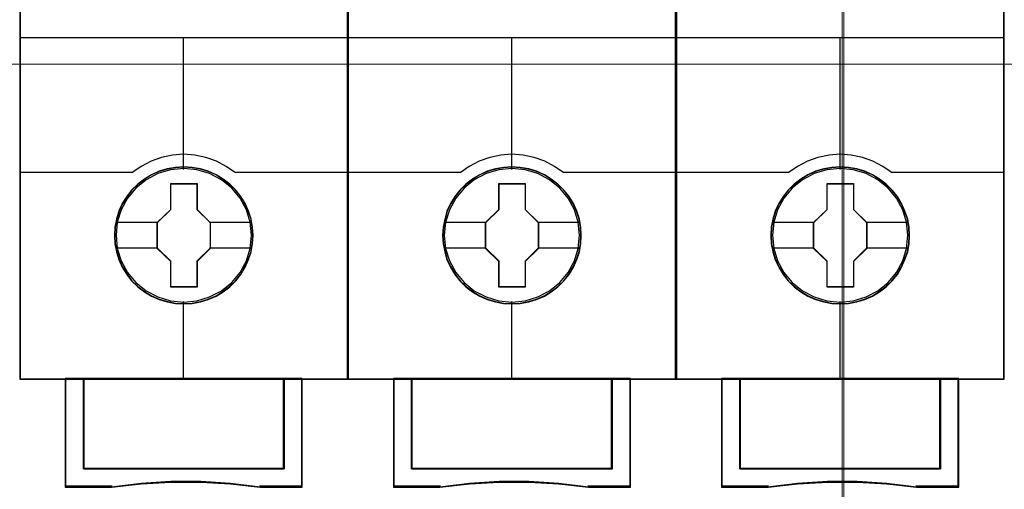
# Model space of a CAD drawing. Header units: millimetres. Extents: x -1290 to 1795, y -4192 to -1311.
# Tile 183 of 256: x 579.77 to 590.57, y -3262.87 to -3257.71. Entities that reach past the tile are written whole.
import ezdxf

# ---------------------------------------------------------------- set-up
doc = ezdxf.new("R2010")
doc.units = ezdxf.units.MM
doc.layers.add('45', color=7, linetype='Continuous')
doc.layers.add('Aparatura', color=7, linetype='Continuous', lineweight=13)

# ---------------------------------------------------------------- blocks, each defined once
blk = doc.blocks.new('*U29')
at = {"layer": '45', "color": 7}
for points in [[(258.993195, -76.660394), (241.006739, -76.660394), (241.006739, -158.427648), (258.993195, -158.427648), (258.993195, -76.660394)], [(253.80097, -150.540185), (253.778644, -150.088585), (253.706087, -149.636985), (253.549809, -149.201907), (253.371206, -148.788859), (253.136789, -148.392332), (252.85214, -148.045371), (252.522841, -147.725947), (252.154471, -147.445074), (251.780521, -147.202752), (251.345176, -147.015503), (250.915412, -146.888835), (250.457741, -146.806225), (250.00007, -146.778688), (249.5424, -146.806225), (249.095892, -146.888835), (248.643802, -147.015503), (248.230782, -147.202752), (247.840088, -147.445074), (247.4773, -147.725947), (247.142419, -148.045371), (246.874514, -148.392332), (246.628935, -148.788859), (246.433588, -149.201907), (246.310798, -149.636985), (246.221496, -150.088585), (246.193589, -150.540185), (246.221496, -150.991785), (246.310798, -151.426863), (246.433588, -151.861941), (246.628935, -152.274989), (246.874514, -152.671516), (247.142419, -153.029492), (247.4773, -153.354423), (247.840088, -153.629789), (248.230782, -153.861096), (248.643802, -154.048345), (249.095892, -154.180521), (249.5424, -154.274145), (250.00007, -154.296174), (250.457741, -154.274145), (250.915412, -154.180521), (251.345176, -154.048345), (251.780521, -153.861096), (252.154471, -153.629789), (252.522841, -153.354423), (252.85214, -153.029492), (253.136789, -152.671516), (253.371206, -152.274989), (253.549809, -151.861941), (253.706087, -151.426863), (253.778644, -150.991785), (253.80097, -150.540185)], [(253.80097, -150.540185), (253.778644, -150.088585), (253.706087, -149.636985), (253.549809, -149.201907), (253.371206, -148.788859), (253.136789, -148.392332), (252.85214, -148.045371), (252.522841, -147.725947), (252.154471, -147.445074), (251.780521, -147.202752), (251.345176, -147.015503), (250.915412, -146.888835), (250.457741, -146.806225), (250.00007, -146.778688), (249.5424, -146.806225), (249.095892, -146.888835), (248.643802, -147.015503), (248.230782, -147.202752), (247.840088, -147.445074), (247.4773, -147.725947), (247.142419, -148.045371), (246.874514, -148.392332), (246.628935, -148.788859), (246.433588, -149.201907), (246.310798, -149.636985), (246.221496, -150.088585), (246.193589, -150.540185), (246.221496, -150.991785), (246.310798, -151.426863), (246.433588, -151.861941), (246.628935, -152.274989), (246.874514, -152.671516), (247.142419, -153.029492), (247.4773, -153.354423), (247.840088, -153.629789), (248.230782, -153.861096), (248.643802, -154.048345), (249.095892, -154.180521), (249.5424, -154.274145), (250.00007, -154.296174), (250.457741, -154.274145), (250.915412, -154.180521), (251.345176, -154.048345), (251.780521, -153.861096), (252.154471, -153.629789), (252.522841, -153.354423), (252.85214, -153.029492), (253.136789, -152.671516), (253.371206, -152.274989), (253.549809, -151.861941), (253.706087, -151.426863), (253.778644, -150.991785), (253.80097, -150.540185)], [(253.783053, -150.540172), (253.760833, -150.09073), (253.688617, -149.641288), (253.533076, -149.20829), (253.355314, -148.797215), (253.122001, -148.402583), (252.838693, -148.05728), (252.510944, -147.739383), (252.14431, -147.459852), (251.772121, -147.218688), (251.338827, -147.032334), (250.911087, -146.906271), (250.455572, -146.824056), (250.000057, -146.796651), (249.544542, -146.824056), (249.100137, -146.906271), (248.650178, -147.032334), (248.239103, -147.218688), (247.850249, -147.459852), (247.48917, -147.739383), (247.155866, -148.05728), (246.889223, -148.402583), (246.644801, -148.797215), (246.450374, -149.20829), (246.328162, -149.641288), (246.239281, -150.09073), (246.211506, -150.540172), (246.239281, -150.989614), (246.328162, -151.422612), (246.450374, -151.855611), (246.644801, -152.266686), (246.889223, -152.661317), (247.155866, -153.017582), (247.48917, -153.340961), (247.850249, -153.615011), (248.239103, -153.845213), (248.650178, -154.031567), (249.100137, -154.16311), (249.544542, -154.256287), (250.000057, -154.278211), (250.455572, -154.256287), (250.911087, -154.16311), (251.338827, -154.031567), (251.772121, -153.845213), (252.14431, -153.615011), (252.510944, -153.340961), (252.838693, -153.017582), (253.122001, -152.661317), (253.355314, -152.266686), (253.533076, -151.855611), (253.688617, -151.422612), (253.760833, -150.989614), (253.783053, -150.540172)], [(249.285279, -147.682224), (250.731538, -147.682224), (250.731538, -149.110821), (251.457481, -149.816846), (251.457481, -151.245443), (250.731538, -151.962499), (250.731538, -153.380065), (249.285279, -153.380065), (249.285279, -151.962499), (248.542453, -151.245443), (248.542453, -149.816846), (249.285279, -149.110821), (249.285279, -147.682224)], [(249.285279, -147.682224), (250.731538, -147.682224), (250.731538, -147.682224), (250.731538, -149.110821), (250.731538, -149.110821), (251.457481, -149.816846), (251.457481, -149.816846), (251.457481, -151.245443), (251.457481, -151.245443), (250.731538, -151.962499), (250.731538, -151.962499), (250.731538, -153.380065), (250.731538, -153.380065), (249.285279, -153.380065), (249.285279, -153.380065), (249.285279, -151.962499), (249.285279, -151.962499), (248.542453, -151.245443), (248.542453, -151.245443), (248.542453, -149.816846), (248.542453, -149.816846), (249.285279, -149.110821), (249.285279, -149.110821), (249.285279, -147.682224), (249.285279, -147.682224)], [(249.294064, -147.700187), (250.722545, -147.700187), (250.722545, -149.119776), (251.439564, -149.821349), (251.439564, -151.240939), (250.722545, -151.953474), (250.722545, -153.362102), (249.294064, -153.362102), (249.294064, -151.953474), (248.56037, -151.240939), (248.56037, -149.821349), (249.294064, -149.119776), (249.294064, -147.700187)], [(255.503977, -158.389926), (255.503977, -163.341262), (244.497749, -163.341262), (244.497749, -158.389926), (243.500727, -158.389926), (243.500727, -164.339248), (246.046196, -164.339248), (247.667052, -164.162808), (249.299049, -164.074589), (250.931045, -164.074589), (252.563042, -164.162808), (254.189468, -164.339248), (256.500999, -164.339248), (256.500999, -158.389926), (255.503977, -158.389926)], [(249.99529, -158.389926), (244.495098, -158.389926), (244.495098, -163.347694), (255.506628, -163.347694), (255.506628, -158.389926), (249.99529, -158.389926)], [(255.506628, -163.347694), (255.506628, -158.389926), (249.99529, -158.389926), (244.495098, -158.389926), (244.495098, -163.347694), (255.506628, -163.347694)]]:
    blk.add_lwpolyline(points, close=True, dxfattribs=at)
at = {"layer": '45', "color": 139}
for points in [[(258.993195, -76.660394), (241.006739, -76.660394), (241.006739, -158.427648), (258.993195, -158.427648), (258.993195, -76.660394)], [(253.713179, -150.52839), (253.640607, -149.806712), (253.434057, -149.123597), (253.087946, -148.490063), (252.630187, -147.933655), (252.066362, -147.481917), (251.4188, -147.14036), (250.720996, -146.931018), (249.995281, -146.86491), (249.275147, -146.931018), (248.582926, -147.14036), (247.935364, -147.481917), (247.371539, -147.933655), (246.913779, -148.490063), (246.567669, -149.123597), (246.355537, -149.806712), (246.288547, -150.52839), (246.355537, -151.244559), (246.567669, -151.933183), (246.913779, -152.561208), (247.371539, -153.117616), (247.935364, -153.574862), (248.582926, -153.910911), (249.275147, -154.125761), (249.995281, -154.197378), (250.720996, -154.125761), (251.4188, -153.910911), (252.066362, -153.574862), (252.630187, -153.117616), (253.087946, -152.561208), (253.434057, -151.933183), (253.640607, -151.244559), (253.713179, -150.52839)]]:
    blk.add_lwpolyline(points, close=True, dxfattribs=at)
at = {"layer": '45', "color": 59}
for points in [[(258.975278, -76.678357), (241.026448, -76.678357), (241.026448, -158.409685), (258.975278, -158.409685), (258.975278, -76.678357)], [(255.503977, -158.389926), (255.503977, -163.341262), (244.497749, -163.341262), (244.497749, -158.389926), (243.500727, -158.389926), (243.500727, -164.339248), (246.046196, -164.339248), (247.667052, -164.162808), (249.299049, -164.074589), (250.931045, -164.074589), (252.563042, -164.162808), (254.189468, -164.339248), (256.500999, -164.339248), (256.500999, -158.389926), (255.503977, -158.389926)], [(255.487154, -158.407889), (255.487154, -163.329325), (244.51278, -163.329325), (244.51278, -158.407889), (243.518644, -158.407889), (243.518644, -164.321285), (246.056746, -164.321285), (247.672911, -164.145911), (249.300184, -164.058224), (250.927457, -164.058224), (252.55473, -164.145911), (254.17645, -164.321285), (256.48129, -164.321285), (256.48129, -158.407889), (255.487154, -158.407889)], [(249.99529, -158.389926), (244.495098, -158.389926), (244.495098, -163.347694), (255.506628, -163.347694), (255.506628, -158.389926), (249.99529, -158.389926)], [(255.506628, -163.347694), (255.506628, -158.389926), (249.99529, -158.389926), (244.495098, -158.389926), (244.495098, -163.347694), (255.506628, -163.347694)], [(249.994414, -158.407889), (244.513014, -158.407889), (244.513014, -163.329731), (255.48692, -163.329731), (255.48692, -158.407889), (249.994414, -158.407889)]]:
    blk.add_lwpolyline(points, close=True, dxfattribs=at)
at = {"layer": '45', "color": 139}
for points in [[(241.006739, -139.681535), (258.993195, -139.681535)], [(249.97578, -139.681535), (249.97578, -146.909818)], [(252.846016, -147.100225), (252.331602, -146.747449), (251.794823, -146.457262), (251.218904, -146.252425), (250.609435, -146.121556), (249.994376, -146.081727), (249.390499, -146.121556), (248.781031, -146.252425), (248.205111, -146.457262), (247.657149, -146.747449), (247.153918, -147.100225)], [(241.006739, -147.062503), (247.193335, -147.062503)], [(252.808391, -147.062503), (258.993195, -147.062503)], [(249.97578, -154.154267), (249.97578, -158.427648)], [(243.500727, -158.389926), (243.500727, -164.339248)], [(244.495098, -158.389926), (244.495098, -163.347694)], [(255.467212, -163.347694), (255.467212, -158.389926)], [(256.461582, -158.389926), (256.461582, -164.339248)], [(244.495098, -163.309972), (255.506628, -163.309972)], [(254.195135, -164.339248), (252.565883, -164.139261), (250.931051, -164.039267), (249.296219, -164.039267), (247.661388, -164.139261), (246.037715, -164.339248)], [(246.077132, -164.301526), (243.500727, -164.301526)], [(256.500999, -164.301526), (254.15751, -164.301526)]]:
    blk.add_lwpolyline(points, dxfattribs=at)
at = {"layer": '45', "color": 7}
for points in [[(246.265256, -149.801849), (248.58187, -149.801849)], [(251.419856, -149.801849), (253.729303, -149.801849)], [(246.265256, -151.220921), (248.58187, -151.220921)], [(251.419856, -151.220921), (253.729303, -151.220921)]]:
    blk.add_lwpolyline(points, dxfattribs=at)
at = {"layer": '45', "color": 140}
blk.add_lwpolyline([(255.48692, -163.329731), (255.48692, -158.407889), (249.994414, -158.407889), (244.513014, -158.407889), (244.513014, -163.329731), (255.48692, -163.329731)], close=True, dxfattribs=at)
blk = doc.blocks.new('*U30')
at = {"layer": '45', "color": 7}
for points in [[(276.993984, -76.660394), (259.007528, -76.660394), (259.007528, -158.427648), (276.993984, -158.427648), (276.993984, -76.660394)], [(271.801759, -150.540185), (271.779433, -150.088585), (271.706876, -149.636985), (271.550598, -149.201907), (271.371995, -148.788859), (271.137578, -148.392332), (270.852929, -148.045371), (270.52363, -147.725947), (270.15526, -147.445074), (269.78131, -147.202752), (269.345965, -147.015503), (268.916201, -146.888835), (268.45853, -146.806225), (268.000859, -146.778688), (267.543189, -146.806225), (267.096681, -146.888835), (266.644591, -147.015503), (266.231571, -147.202752), (265.840877, -147.445074), (265.478089, -147.725947), (265.143208, -148.045371), (264.875303, -148.392332), (264.629724, -148.788859), (264.434377, -149.201907), (264.311587, -149.636985), (264.222285, -150.088585), (264.194378, -150.540185), (264.222285, -150.991785), (264.311587, -151.426863), (264.434377, -151.861941), (264.629724, -152.274989), (264.875303, -152.671516), (265.143208, -153.029492), (265.478089, -153.354423), (265.840877, -153.629789), (266.231571, -153.861096), (266.644591, -154.048345), (267.096681, -154.180521), (267.543189, -154.274145), (268.000859, -154.296174), (268.45853, -154.274145), (268.916201, -154.180521), (269.345965, -154.048345), (269.78131, -153.861096), (270.15526, -153.629789), (270.52363, -153.354423), (270.852929, -153.029492), (271.137578, -152.671516), (271.371995, -152.274989), (271.550598, -151.861941), (271.706876, -151.426863), (271.779433, -150.991785), (271.801759, -150.540185)], [(271.801759, -150.540185), (271.779433, -150.088585), (271.706876, -149.636985), (271.550598, -149.201907), (271.371995, -148.788859), (271.137578, -148.392332), (270.852929, -148.045371), (270.52363, -147.725947), (270.15526, -147.445074), (269.78131, -147.202752), (269.345965, -147.015503), (268.916201, -146.888835), (268.45853, -146.806225), (268.000859, -146.778688), (267.543189, -146.806225), (267.096681, -146.888835), (266.644591, -147.015503), (266.231571, -147.202752), (265.840877, -147.445074), (265.478089, -147.725947), (265.143208, -148.045371), (264.875303, -148.392332), (264.629724, -148.788859), (264.434377, -149.201907), (264.311587, -149.636985), (264.222285, -150.088585), (264.194378, -150.540185), (264.222285, -150.991785), (264.311587, -151.426863), (264.434377, -151.861941), (264.629724, -152.274989), (264.875303, -152.671516), (265.143208, -153.029492), (265.478089, -153.354423), (265.840877, -153.629789), (266.231571, -153.861096), (266.644591, -154.048345), (267.096681, -154.180521), (267.543189, -154.274145), (268.000859, -154.296174), (268.45853, -154.274145), (268.916201, -154.180521), (269.345965, -154.048345), (269.78131, -153.861096), (270.15526, -153.629789), (270.52363, -153.354423), (270.852929, -153.029492), (271.137578, -152.671516), (271.371995, -152.274989), (271.550598, -151.861941), (271.706876, -151.426863), (271.779433, -150.991785), (271.801759, -150.540185)], [(271.782051, -150.540172), (271.759836, -150.09073), (271.687637, -149.641288), (271.532132, -149.20829), (271.354412, -148.797215), (271.121155, -148.402583), (270.837914, -148.05728), (270.510243, -147.739383), (270.143696, -147.459852), (269.771595, -147.218688), (269.338402, -147.032334), (268.910764, -146.906271), (268.455357, -146.824056), (267.99995, -146.796651), (267.544543, -146.824056), (267.100243, -146.906271), (266.650389, -147.032334), (266.239412, -147.218688), (265.85065, -147.459852), (265.489657, -147.739383), (265.156432, -148.05728), (264.889852, -148.402583), (264.645487, -148.797215), (264.451106, -149.20829), (264.328924, -149.641288), (264.240064, -150.09073), (264.212295, -150.540172), (264.240064, -150.989614), (264.328924, -151.422612), (264.451106, -151.855611), (264.645487, -152.266686), (264.889852, -152.661317), (265.156432, -153.017582), (265.489657, -153.340961), (265.85065, -153.615011), (266.239412, -153.845213), (266.650389, -154.031567), (267.100243, -154.16311), (267.544543, -154.256287), (267.99995, -154.278211), (268.455357, -154.256287), (268.910764, -154.16311), (269.338402, -154.031567), (269.771595, -153.845213), (270.143696, -153.615011), (270.510243, -153.340961), (270.837914, -153.017582), (271.121155, -152.661317), (271.354412, -152.266686), (271.532132, -151.855611), (271.687637, -151.422612), (271.759836, -150.989614), (271.782051, -150.540172)], [(267.286068, -147.682224), (268.732327, -147.682224), (268.732327, -149.110821), (269.45827, -149.816846), (269.45827, -151.245443), (268.732327, -151.962499), (268.732327, -153.380065), (267.286068, -153.380065), (267.286068, -151.962499), (266.543242, -151.245443), (266.543242, -149.816846), (267.286068, -149.110821), (267.286068, -147.682224)], [(267.286068, -147.682224), (268.732327, -147.682224), (268.732327, -147.682224), (268.732327, -149.110821), (268.732327, -149.110821), (269.45827, -149.816846), (269.45827, -149.816846), (269.45827, -151.245443), (269.45827, -151.245443), (268.732327, -151.962499), (268.732327, -151.962499), (268.732327, -153.380065), (268.732327, -153.380065), (267.286068, -153.380065), (267.286068, -153.380065), (267.286068, -151.962499), (267.286068, -151.962499), (266.543242, -151.245443), (266.543242, -151.245443), (266.543242, -149.816846), (266.543242, -149.816846), (267.286068, -149.110821), (267.286068, -149.110821), (267.286068, -147.682224), (267.286068, -147.682224)], [(267.294397, -147.700187), (268.721988, -147.700187), (268.721988, -149.119776), (269.438562, -149.821349), (269.438562, -151.240939), (268.721988, -151.953474), (268.721988, -153.362102), (267.294397, -153.362102), (267.294397, -151.953474), (266.561159, -151.240939), (266.561159, -149.821349), (267.294397, -149.119776), (267.294397, -147.700187)], [(273.502974, -158.389926), (273.502974, -163.341262), (262.496746, -163.341262), (262.496746, -158.389926), (261.499725, -158.389926), (261.499725, -164.339248), (264.045193, -164.339248), (265.66605, -164.162808), (267.298046, -164.074589), (268.930042, -164.074589), (270.562039, -164.162808), (272.188465, -164.339248), (274.499996, -164.339248), (274.499996, -158.389926), (273.502974, -158.389926)], [(267.994288, -158.389926), (262.494095, -158.389926), (262.494095, -163.347694), (273.505626, -163.347694), (273.505626, -158.389926), (267.994288, -158.389926)], [(273.505626, -163.347694), (273.505626, -158.389926), (267.994288, -158.389926), (262.494095, -158.389926), (262.494095, -163.347694), (273.505626, -163.347694)]]:
    blk.add_lwpolyline(points, close=True, dxfattribs=at)
at = {"layer": '45', "color": 139}
for points in [[(276.993984, -76.660394), (259.007528, -76.660394), (259.007528, -158.427648), (276.993984, -158.427648), (276.993984, -76.660394)], [(271.712176, -150.52839), (271.639604, -149.806712), (271.433054, -149.123597), (271.086944, -148.490063), (270.629185, -147.933655), (270.065359, -147.481917), (269.417797, -147.14036), (268.719994, -146.931018), (267.994278, -146.86491), (267.274144, -146.931018), (266.581923, -147.14036), (265.934361, -147.481917), (265.370536, -147.933655), (264.912777, -148.490063), (264.566666, -149.123597), (264.354534, -149.806712), (264.287545, -150.52839), (264.354534, -151.244559), (264.566666, -151.933183), (264.912777, -152.561208), (265.370536, -153.117616), (265.934361, -153.574862), (266.581923, -153.910911), (267.274144, -154.125761), (267.994278, -154.197378), (268.719994, -154.125761), (269.417797, -153.910911), (270.065359, -153.574862), (270.629185, -153.117616), (271.086944, -152.561208), (271.433054, -151.933183), (271.639604, -151.244559), (271.712176, -150.52839)]]:
    blk.add_lwpolyline(points, close=True, dxfattribs=at)
at = {"layer": '45', "color": 59}
for points in [[(276.974276, -76.678357), (259.025445, -76.678357), (259.025445, -158.409685), (276.974276, -158.409685), (276.974276, -76.678357)], [(273.502974, -158.389926), (273.502974, -163.341262), (262.496746, -163.341262), (262.496746, -158.389926), (261.499725, -158.389926), (261.499725, -164.339248), (264.045193, -164.339248), (265.66605, -164.162808), (267.298046, -164.074589), (268.930042, -164.074589), (270.562039, -164.162808), (272.188465, -164.339248), (274.499996, -164.339248), (274.499996, -158.389926), (273.502974, -158.389926)], [(273.487943, -158.407889), (273.487943, -163.329325), (262.513569, -163.329325), (262.513569, -158.407889), (261.519433, -158.407889), (261.519433, -164.321285), (264.057535, -164.321285), (265.6737, -164.145911), (267.300973, -164.058224), (268.928246, -164.058224), (270.555519, -164.145911), (272.177239, -164.321285), (274.482079, -164.321285), (274.482079, -158.407889), (273.487943, -158.407889)], [(267.994288, -158.389926), (262.494095, -158.389926), (262.494095, -163.347694), (273.505626, -163.347694), (273.505626, -158.389926), (267.994288, -158.389926)], [(273.505626, -163.347694), (273.505626, -158.389926), (267.994288, -158.389926), (262.494095, -158.389926), (262.494095, -163.347694), (273.505626, -163.347694)], [(267.994306, -158.407889), (262.512012, -158.407889), (262.512012, -163.329731), (273.487709, -163.329731), (273.487709, -158.407889), (267.994306, -158.407889)]]:
    blk.add_lwpolyline(points, close=True, dxfattribs=at)
at = {"layer": '45', "color": 139}
for points in [[(259.007528, -139.681535), (276.993984, -139.681535)], [(267.974777, -139.681535), (267.974777, -146.909818)], [(270.846805, -147.100225), (270.332391, -146.747449), (269.795612, -146.457262), (269.219693, -146.252425), (268.610224, -146.121556), (267.995165, -146.081727), (267.391288, -146.121556), (266.78182, -146.252425), (266.2059, -146.457262), (265.657938, -146.747449), (265.154707, -147.100225)], [(259.007528, -147.062503), (265.192332, -147.062503)], [(270.807389, -147.062503), (276.993984, -147.062503)], [(267.974777, -154.154267), (267.974777, -158.427648)], [(261.499725, -158.389926), (261.499725, -164.339248)], [(262.494095, -158.389926), (262.494095, -163.347694)], [(273.468001, -163.347694), (273.468001, -158.389926)], [(274.460579, -158.389926), (274.460579, -164.339248)], [(262.494095, -163.309972), (273.505626, -163.309972)], [(272.195924, -164.339248), (270.566672, -164.139261), (268.93184, -164.039267), (267.297008, -164.039267), (265.662177, -164.139261), (264.038504, -164.339248)], [(264.076129, -164.301526), (261.499725, -164.301526)], [(274.499996, -164.301526), (272.156507, -164.301526)]]:
    blk.add_lwpolyline(points, dxfattribs=at)
at = {"layer": '45', "color": 7}
for points in [[(264.266045, -149.801849), (266.580867, -149.801849)], [(269.418854, -149.801849), (271.728301, -149.801849)], [(264.266045, -151.220921), (266.580867, -151.220921)], [(269.418854, -151.220921), (271.728301, -151.220921)]]:
    blk.add_lwpolyline(points, dxfattribs=at)
at = {"layer": '45', "color": 140}
blk.add_lwpolyline([(273.487709, -163.329731), (273.487709, -158.407889), (267.994306, -158.407889), (262.512012, -158.407889), (262.512012, -163.329731), (273.487709, -163.329731)], close=True, dxfattribs=at)
blk = doc.blocks.new('*U31')
at = {"layer": '45', "color": 7}
for points in [[(294.992981, -76.660394), (277.006526, -76.660394), (277.006526, -158.427648), (294.992981, -158.427648), (294.992981, -76.660394)], [(289.800756, -150.540185), (289.778431, -150.088585), (289.705873, -149.636985), (289.549595, -149.201907), (289.370992, -148.788859), (289.136575, -148.392332), (288.851927, -148.045371), (288.522627, -147.725947), (288.154258, -147.445074), (287.780307, -147.202752), (287.344962, -147.015503), (286.915198, -146.888835), (286.457527, -146.806225), (285.999857, -146.778688), (285.542186, -146.806225), (285.095678, -146.888835), (284.643589, -147.015503), (284.230569, -147.202752), (283.839874, -147.445074), (283.477086, -147.725947), (283.142205, -148.045371), (282.874301, -148.392332), (282.628721, -148.788859), (282.433374, -149.201907), (282.310584, -149.636985), (282.221283, -150.088585), (282.193376, -150.540185), (282.221283, -150.991785), (282.310584, -151.426863), (282.433374, -151.861941), (282.628721, -152.274989), (282.874301, -152.671516), (283.142205, -153.029492), (283.477086, -153.354423), (283.839874, -153.629789), (284.230569, -153.861096), (284.643589, -154.048345), (285.095678, -154.180521), (285.542186, -154.274145), (285.999857, -154.296174), (286.457527, -154.274145), (286.915198, -154.180521), (287.344962, -154.048345), (287.780307, -153.861096), (288.154258, -153.629789), (288.522627, -153.354423), (288.851927, -153.029492), (289.136575, -152.671516), (289.370992, -152.274989), (289.549595, -151.861941), (289.705873, -151.426863), (289.778431, -150.991785), (289.800756, -150.540185)], [(289.800756, -150.540185), (289.778431, -150.088585), (289.705873, -149.636985), (289.549595, -149.201907), (289.370992, -148.788859), (289.136575, -148.392332), (288.851927, -148.045371), (288.522627, -147.725947), (288.154258, -147.445074), (287.780307, -147.202752), (287.344962, -147.015503), (286.915198, -146.888835), (286.457527, -146.806225), (285.999857, -146.778688), (285.542186, -146.806225), (285.095678, -146.888835), (284.643589, -147.015503), (284.230569, -147.202752), (283.839874, -147.445074), (283.477086, -147.725947), (283.142205, -148.045371), (282.874301, -148.392332), (282.628721, -148.788859), (282.433374, -149.201907), (282.310584, -149.636985), (282.221283, -150.088585), (282.193376, -150.540185), (282.221283, -150.991785), (282.310584, -151.426863), (282.433374, -151.861941), (282.628721, -152.274989), (282.874301, -152.671516), (283.142205, -153.029492), (283.477086, -153.354423), (283.839874, -153.629789), (284.230569, -153.861096), (284.643589, -154.048345), (285.095678, -154.180521), (285.542186, -154.274145), (285.999857, -154.296174), (286.457527, -154.274145), (286.915198, -154.180521), (287.344962, -154.048345), (287.780307, -153.861096), (288.154258, -153.629789), (288.522627, -153.354423), (288.851927, -153.029492), (289.136575, -152.671516), (289.370992, -152.274989), (289.549595, -151.861941), (289.705873, -151.426863), (289.778431, -150.991785), (289.800756, -150.540185)], [(289.78284, -150.540172), (289.760619, -150.09073), (289.688404, -149.641288), (289.532862, -149.20829), (289.3551, -148.797215), (289.121787, -148.402583), (288.838479, -148.05728), (288.510731, -147.739383), (288.144097, -147.459852), (287.771908, -147.218688), (287.338613, -147.032334), (286.910873, -146.906271), (286.455358, -146.824056), (285.999843, -146.796651), (285.544329, -146.824056), (285.099924, -146.906271), (284.649964, -147.032334), (284.238889, -147.218688), (283.850035, -147.459852), (283.488956, -147.739383), (283.155653, -148.05728), (282.88901, -148.402583), (282.644587, -148.797215), (282.45016, -149.20829), (282.327949, -149.641288), (282.239068, -150.09073), (282.211292, -150.540172), (282.239068, -150.989614), (282.327949, -151.422612), (282.45016, -151.855611), (282.644587, -152.266686), (282.88901, -152.661317), (283.155653, -153.017582), (283.488956, -153.340961), (283.850035, -153.615011), (284.238889, -153.845213), (284.649964, -154.031567), (285.099924, -154.16311), (285.544329, -154.256287), (285.999843, -154.278211), (286.455358, -154.256287), (286.910873, -154.16311), (287.338613, -154.031567), (287.771908, -153.845213), (288.144097, -153.615011), (288.510731, -153.340961), (288.838479, -153.017582), (289.121787, -152.661317), (289.3551, -152.266686), (289.532862, -151.855611), (289.688404, -151.422612), (289.760619, -150.989614), (289.78284, -150.540172)], [(285.285065, -147.682224), (286.731324, -147.682224), (286.731324, -149.110821), (287.457267, -149.816846), (287.457267, -151.245443), (286.731324, -151.962499), (286.731324, -153.380065), (285.285065, -153.380065), (285.285065, -151.962499), (284.54224, -151.245443), (284.54224, -149.816846), (285.285065, -149.110821), (285.285065, -147.682224)], [(285.285065, -147.682224), (286.731324, -147.682224), (286.731324, -147.682224), (286.731324, -149.110821), (286.731324, -149.110821), (287.457267, -149.816846), (287.457267, -149.816846), (287.457267, -151.245443), (287.457267, -151.245443), (286.731324, -151.962499), (286.731324, -151.962499), (286.731324, -153.380065), (286.731324, -153.380065), (285.285065, -153.380065), (285.285065, -153.380065), (285.285065, -151.962499), (285.285065, -151.962499), (284.54224, -151.245443), (284.54224, -151.245443), (284.54224, -149.816846), (284.54224, -149.816846), (285.285065, -149.110821), (285.285065, -149.110821), (285.285065, -147.682224), (285.285065, -147.682224)], [(285.293851, -147.700187), (286.722331, -147.700187), (286.722331, -149.119776), (287.439351, -149.821349), (287.439351, -151.240939), (286.722331, -151.953474), (286.722331, -153.362102), (285.293851, -153.362102), (285.293851, -151.953474), (284.560156, -151.240939), (284.560156, -149.821349), (285.293851, -149.119776), (285.293851, -147.700187)], [(291.503763, -158.389926), (291.503763, -163.341262), (280.497535, -163.341262), (280.497535, -158.389926), (279.500514, -158.389926), (279.500514, -164.339248), (282.045982, -164.339248), (283.666839, -164.162808), (285.298835, -164.074589), (286.930831, -164.074589), (288.562828, -164.162808), (290.189254, -164.339248), (292.500785, -164.339248), (292.500785, -158.389926), (291.503763, -158.389926)], [(285.995077, -158.389926), (280.494884, -158.389926), (280.494884, -163.347694), (291.506415, -163.347694), (291.506415, -158.389926), (285.995077, -158.389926)], [(291.506415, -163.347694), (291.506415, -158.389926), (285.995077, -158.389926), (280.494884, -158.389926), (280.494884, -163.347694), (291.506415, -163.347694)]]:
    blk.add_lwpolyline(points, close=True, dxfattribs=at)
at = {"layer": '45', "color": 139}
for points in [[(294.992981, -76.660394), (277.006526, -76.660394), (277.006526, -158.427648), (294.992981, -158.427648), (294.992981, -76.660394)], [(289.712965, -150.52839), (289.640393, -149.806712), (289.433843, -149.123597), (289.087733, -148.490063), (288.629974, -147.933655), (288.066148, -147.481917), (287.418586, -147.14036), (286.720783, -146.931018), (285.995067, -146.86491), (285.274933, -146.931018), (284.582712, -147.14036), (283.93515, -147.481917), (283.371325, -147.933655), (282.913566, -148.490063), (282.567455, -149.123597), (282.355323, -149.806712), (282.288334, -150.52839), (282.355323, -151.244559), (282.567455, -151.933183), (282.913566, -152.561208), (283.371325, -153.117616), (283.93515, -153.574862), (284.582712, -153.910911), (285.274933, -154.125761), (285.995067, -154.197378), (286.720783, -154.125761), (287.418586, -153.910911), (288.066148, -153.574862), (288.629974, -153.117616), (289.087733, -152.561208), (289.433843, -151.933183), (289.640393, -151.244559), (289.712965, -150.52839)]]:
    blk.add_lwpolyline(points, close=True, dxfattribs=at)
at = {"layer": '45', "color": 59}
for points in [[(294.975065, -76.678357), (277.026234, -76.678357), (277.026234, -158.409685), (294.975065, -158.409685), (294.975065, -76.678357)], [(291.503763, -158.389926), (291.503763, -163.341262), (280.497535, -163.341262), (280.497535, -158.389926), (279.500514, -158.389926), (279.500514, -164.339248), (282.045982, -164.339248), (283.666839, -164.162808), (285.298835, -164.074589), (286.930831, -164.074589), (288.562828, -164.162808), (290.189254, -164.339248), (292.500785, -164.339248), (292.500785, -158.389926), (291.503763, -158.389926)], [(291.486941, -158.407889), (291.486941, -163.329325), (280.512566, -163.329325), (280.512566, -158.407889), (279.51843, -158.407889), (279.51843, -164.321285), (282.056532, -164.321285), (283.672697, -164.145911), (285.29997, -164.058224), (286.927244, -164.058224), (288.554517, -164.145911), (290.176236, -164.321285), (292.481077, -164.321285), (292.481077, -158.407889), (291.486941, -158.407889)], [(285.995077, -158.389926), (280.494884, -158.389926), (280.494884, -163.347694), (291.506415, -163.347694), (291.506415, -158.389926), (285.995077, -158.389926)], [(291.506415, -163.347694), (291.506415, -158.389926), (285.995077, -158.389926), (280.494884, -158.389926), (280.494884, -163.347694), (291.506415, -163.347694)], [(285.9942, -158.407889), (280.5128, -158.407889), (280.5128, -163.329731), (291.486706, -163.329731), (291.486706, -158.407889), (285.9942, -158.407889)]]:
    blk.add_lwpolyline(points, close=True, dxfattribs=at)
at = {"layer": '45', "color": 139}
for points in [[(277.006526, -139.681535), (294.992981, -139.681535)], [(285.975566, -139.681535), (285.975566, -146.909818)], [(288.845802, -147.100225), (288.331389, -146.747449), (287.794609, -146.457262), (287.21869, -146.252425), (286.609222, -146.121556), (285.994162, -146.081727), (285.390285, -146.121556), (284.780817, -146.252425), (284.204897, -146.457262), (283.656935, -146.747449), (283.153705, -147.100225)], [(277.006526, -147.062503), (283.193121, -147.062503)], [(288.808178, -147.062503), (294.992981, -147.062503)], [(285.975566, -154.154267), (285.975566, -158.427648)], [(279.500514, -158.389926), (279.500514, -164.339248)], [(280.494884, -158.389926), (280.494884, -163.347694)], [(291.466998, -163.347694), (291.466998, -158.389926)], [(292.461368, -158.389926), (292.461368, -164.339248)], [(280.494884, -163.309972), (291.506415, -163.309972)], [(290.194921, -164.339248), (288.565669, -164.139261), (286.930837, -164.039267), (285.296006, -164.039267), (283.661174, -164.139261), (282.037502, -164.339248)], [(282.076918, -164.301526), (279.500514, -164.301526)], [(292.500785, -164.301526), (290.157296, -164.301526)]]:
    blk.add_lwpolyline(points, dxfattribs=at)
at = {"layer": '45', "color": 7}
for points in [[(282.265042, -149.801849), (284.581656, -149.801849)], [(287.419642, -149.801849), (289.72909, -149.801849)], [(282.265042, -151.220921), (284.581656, -151.220921)], [(287.419642, -151.220921), (289.72909, -151.220921)]]:
    blk.add_lwpolyline(points, dxfattribs=at)
at = {"layer": '45', "color": 140}
blk.add_lwpolyline([(291.486706, -163.329731), (291.486706, -158.407889), (285.9942, -158.407889), (280.5128, -158.407889), (280.5128, -163.329731), (291.486706, -163.329731)], close=True, dxfattribs=at)

msp = doc.modelspace()

# ---------------------------------------------------------------- linework, layer by layer
at = {"layer": 'Aparatura', "lineweight": 13}
for points in [[(588.811, -3267.913), (588.811, -3254.287), (588.725, -3254.222), (588.644, -3254.153), (588.575, -3254.066), (588.521, -3253.98), (588.473, -3253.884), (588.44, -3253.781), (588.419, -3253.674), (588.413, -3253.566), (588.419, -3253.453), (588.44, -3253.351), (588.473, -3253.249), (588.521, -3253.152), (588.575, -3253.061), (588.644, -3252.98), (588.725, -3252.905), (588.811, -3252.84), (588.811, -3245.64)], [(588.811, -3254.287), (588.811, -3267.913)]]:
    msp.add_lwpolyline(points, dxfattribs=at)
for points in [[(594.057, -3258.203), (529.255, -3258.203), (529.255, -3248.926), (594.057, -3248.926), (594.057, -3258.203)], [(594.086, -3258.201), (529.258, -3258.201), (529.258, -3248.928), (594.086, -3248.928), (594.086, -3258.201)], [(588.794, -3254.283), (588.794, -3267.922), (588.794, -3254.283)], [(594.057, -3258.202), (529.255, -3258.202), (594.057, -3258.202)], [(594.086, -3258.2), (529.258, -3258.2), (594.086, -3258.2)]]:
    msp.add_lwpolyline(points, close=True, dxfattribs=at)

# ---------------------------------------------------------------- block references
at = {"layer": 'Aparatura', "lineweight": 13, "xscale": 0.2, "yscale": 0.2, "zscale": 0.2}
for name in ['*U29', '*U30', '*U31']:
    msp.add_blockref(name, (531.571, -3229.974), dxfattribs=at)

doc.saveas('drawing.dxf')
